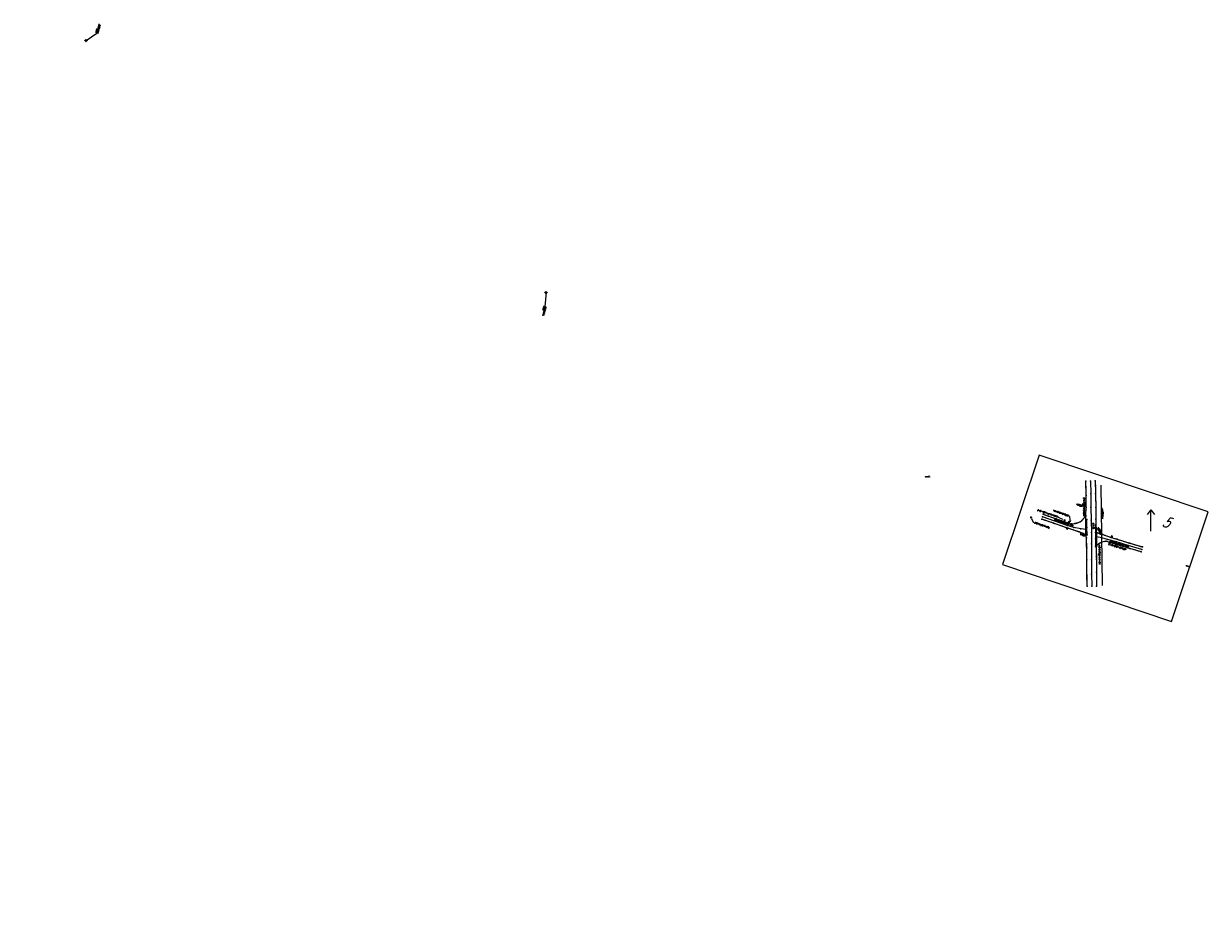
# Model space of a CAD drawing. Extents: x 0 to 213038, y 0 to 462006.
# Tile 20 of 107: x 197762 to 200019, y 401120 to 402839. Entities that reach past the tile are written whole.
import ezdxf
from ezdxf import colors
from ezdxf.entities.mleader import LeaderData, LeaderLine
from ezdxf.enums import TextEntityAlignment as Align
from ezdxf.math import Vec2, Vec3

# ---------------------------------------------------------------- set-up
doc = ezdxf.new("R2010")
doc.units = 0
doc.header["$LTSCALE"] = 20
doc.header["$MEASUREMENT"] = 0
doc.linetypes.add('PV_X_EP', pattern=[0.27, 0.22, -0.05])
doc.layers.get('0').update_dxf_attribs({"linetype": 'CONTINUOUS'})
for name, color, linetype in [('DT_X_BREAK_LINE', 4, 'CONTINUOUS'), ('OFFSTA_LEAD', 7, 'CONTINUOUS'), ('OFFSTA_TEXT', 7, 'CONTINUOUS'), ('PNTDESC', 3, 'CONTINUOUS'), ('PNTELEV', 5, 'CONTINUOUS'), ('PNTNO', 7, 'CONTINUOUS'), ('PNTS', 3, 'CONTINUOUS'), ('PNTS_Butler Topo', 1, 'CONTINUOUS'), ('PNTS_TBC-7-16-2025', 1, 'CONTINUOUS'), ('PV_X_EOP', 240, 'PV_X_EP'), ('RD_X_BLOCKS', 1, 'CONTINUOUS'), ('RD_X_TEXT', 2, 'CONTINUOUS'), ('RW_X_TEXT', 9, 'CONTINUOUS'), ('SC_SCRATCH-6', 6, 'CONTINUOUS'), ('SN_X_BLOCKS', 94, 'CONTINUOUS'), ('SN_X_TEXT', 2, 'CONTINUOUS'), ('SV_P_BLOCKS', 50, 'CONTINUOUS'), ('SV_X_CENTER_PAVT', 2, 'CONTINUOUS'), ('SV_X_MISC_BLOCKS', 2, 'CONTINUOUS'), ('SV_X_MON_BLOCKS_FOUNDMARK', 7, 'CONTINUOUS'), ('UT_X_TELE_BLOCKS', 32, 'CONTINUOUS'), ('UT_X_TELE_PER_PLANS', 32, 'UT_X_TELEPHONE'), ('UT_X_TELE_TEXT', 32, 'CONTINUOUS')]:
    doc.layers.add(name, color=color, linetype=linetype)
doc.layers.add('SC_SCRATCH-5', color=5, linetype='CONTINUOUS', plot=False)
doc.styles.add('HY-278-M1|ROMANS', font='ROMANS.SHX')
doc.styles.add('LINETYPE', font='romans.shx', dxfattribs={"width": 0.9})
doc.styles.add('PTXT', font='TXT')
doc.styles.add('romans', font='romans.shx', dxfattribs={"width": 0.75, "oblique": 22.5})
doc.linetypes.add('UT_X_FOC', pattern='A,0.4,-0.13,0.4,-0.13,0.4,-0.13,0.4,-0.13,0.4,-0.13,0.4,["FOC",LINETYPE,S=0.1,R=0,X=0.06,Y=-0.05],-0.4', length=3.45)
doc.linetypes.add('UT_X_TELEPHONE', pattern='A,0.3,-0.13,0.3,-0.13,0.3,-0.13,0.3,-0.13,0.3,["T",LINETYPE,S=0.1,R=0,X=0.062,Y=-0.05],-0.2', length=2.22)
doc.dimstyles.new('20 Scale Prop', dxfattribs={"dimscale": 20, "dimtxt": 0.14, "dimasz": 0.12, "dimexe": 0.05, "dimexo": 0.05, "dimgap": 0.05, "dimtad": 1, "dimzin": 0, "dimdsep": 46, "dimtxsty": 'romans', "dimcen": 0, "dimdle": 0.1, "dimclrd": 1, "dimclre": 1, "dimclrt": 7, "dimaunit": 1, "dimadec": 4, "dimazin": 0, "dimtfac": 1, "dimtmove": 0, "dimatfit": 1, "dimfxl": 1, "dimtvp": 1, "dimtolj": 1, "dimtzin": 0, "dimarcsym": 0})

# ---------------------------------------------------------------- blocks, each defined once
blk = doc.blocks.new('SRVPNO1')
at = {"layer": 'PNTDESC', "style": 'PTXT'}
blk.add_attdef('DESC2', text='', height=1, dxfattribs=at).set_placement((0, -1.75), align=Align.CENTER)
at = {"layer": 'PNTELEV', "style": 'PTXT'}
blk.add_attdef('ELEV2', (1.5, -0.5), '', height=1, dxfattribs=at)
at = {"layer": 'PNTNO', "style": 'PTXT'}
blk.add_attdef('PT#', text='', height=1, dxfattribs=at).set_placement((0, 0.75), align=Align.CENTER)
blk = doc.blocks.new('MNAIL')
at = {"color": 9, "flags": 128}
for points in [[(0.07, -0.04), (0.07, 0.04), (0.1, -0.04), (0.12, 0.04), (0.12, -0.04)], [(0.19, -0.04), (0.19, 0.04), (0.23, -0.04), (0.23, 0.04)], [(0.34, 0.04), (0.3, 0.04), (0.3, -0.04)], [(0.3, 0), (0.33, 0)], [(0.16, -0.03), (0.16, -0.03), (0.16, -0.03), (0.17, -0.03), (0.17, -0.04), (0.16, -0.04), (0.16, -0.04), (0.16, -0.04), (0.16, -0.04), (0.16, -0.04), (0.16, -0.03), (0.16, -0.03), (0.16, -0.03)], [(0.27, -0.03), (0.27, -0.03), (0.28, -0.03), (0.28, -0.03), (0.28, -0.04), (0.28, -0.04), (0.27, -0.04), (0.27, -0.04), (0.27, -0.04), (0.27, -0.04), (0.27, -0.03), (0.27, -0.03), (0.27, -0.03)], [(0.38, -0.03), (0.38, -0.03), (0.38, -0.03), (0.38, -0.03), (0.38, -0.04), (0.38, -0.04), (0.38, -0.04), (0.38, -0.04), (0.38, -0.04), (0.38, -0.04), (0.38, -0.03), (0.38, -0.03), (0.38, -0.03)]]:
    blk.add_lwpolyline(points, dxfattribs=at)
at = {"color": 9}
blk.add_circle((0, 0), 0.0249, dxfattribs=at)
blk = doc.blocks.new('POST')
at = {"color": 32, "lineweight": -2}
for p, q in [((0, 0.07), (-0.06, 0.04)), ((-0.06, 0.04), (-0.06, -0.04)), ((0.06, 0.04), (0, 0.07)), ((0.06, -0.04), (0.06, 0.04)), ((-0.06, -0.04), (0, -0.08)), ((0, -0.08), (0.06, -0.04))]:
    blk.add_line(p, q, dxfattribs=at)
blk = doc.blocks.new('SGN1P')
for p, q in [((0, 0), (-0.08, 0)), ((0, 0.08), (0, -0.08))]:
    blk.add_line(p, q)
blk = doc.blocks.new('MNAILS')
h = blk.add_hatch(color=256)
edge = h.paths.add_edge_path()
edge.add_arc((0, 0), 0.0249, 0, 360)
at = {"flags": 128}
for points in [[(0.1, -0.04), (0.1, 0.04), (0.13, -0.04), (0.15, 0.04), (0.15, -0.04)], [(0.22, -0.04), (0.22, 0.04), (0.26, -0.04), (0.26, 0.04)], [(0.37, 0.03), (0.37, 0.04), (0.37, 0.04), (0.36, 0.04), (0.36, 0.04), (0.35, 0.04), (0.35, 0.04), (0.34, 0.04), (0.34, 0.03), (0.33, 0.03), (0.33, 0.02), (0.33, 0.02), (0.33, 0.02), (0.34, 0.01), (0.37, -0.01), (0.37, -0.01), (0.37, -0.01), (0.37, -0.02), (0.37, -0.02), (0.37, -0.02), (0.37, -0.03), (0.37, -0.03), (0.37, -0.03), (0.37, -0.03), (0.37, -0.04), (0.37, -0.04), (0.36, -0.04), (0.36, -0.04), (0.36, -0.04), (0.35, -0.04), (0.35, -0.04), (0.34, -0.03), (0.33, -0.03)], [(0.19, -0.03), (0.2, -0.03), (0.2, -0.03), (0.2, -0.03), (0.2, -0.04), (0.2, -0.04), (0.2, -0.04), (0.19, -0.04), (0.19, -0.04), (0.19, -0.04), (0.19, -0.03), (0.19, -0.03), (0.19, -0.03)], [(0.3, -0.03), (0.31, -0.03), (0.31, -0.03), (0.31, -0.03), (0.31, -0.04), (0.31, -0.04), (0.31, -0.04), (0.3, -0.04), (0.3, -0.04), (0.3, -0.04), (0.3, -0.03), (0.3, -0.03), (0.3, -0.03)], [(0.41, -0.03), (0.42, -0.03), (0.42, -0.03), (0.42, -0.03), (0.42, -0.04), (0.42, -0.04), (0.42, -0.04), (0.41, -0.04), (0.41, -0.04), (0.41, -0.04), (0.41, -0.03), (0.41, -0.03), (0.41, -0.03)]]:
    blk.add_lwpolyline(points, dxfattribs=at)
blk = doc.blocks.new('TELP')
at = {"color": 32}
for p, q in [((0.11, 0.18), (0.02, 0.03)), ((0.05, 0.18), (0.17, 0.18))]:
    blk.add_line(p, q, dxfattribs=at)
blk.add_lwpolyline([(-0.02, -0.03), (-0.07, -0.12)], dxfattribs=at)
blk.add_circle((0, 0), 0.0391, dxfattribs=at)
blk = doc.blocks.new('MONBX')
at = {"flags": 128}
for points in [[(-0.08, 0.02), (-0.08, 0.08), (-0.02, 0.08)], [(-0.04, -0.05), (-0.04, 0.05), (0, -0.05), (0.04, 0.05), (0.04, -0.05)], [(0.02, 0.08), (0.08, 0.08), (0.08, 0.02)], [(-0.02, -0.08), (-0.08, -0.08), (-0.08, -0.02)], [(0.08, -0.02), (0.08, -0.08), (0.02, -0.08)]]:
    blk.add_lwpolyline(points, dxfattribs=at)

msp = doc.modelspace()

# ---------------------------------------------------------------- linework, layer by layer
at = {"layer": 'DT_X_BREAK_LINE'}
for points in [[(199788.2, 401768, 1100.3), (199788.1, 401789.6, 1100.8), (199787.7, 401818.4, 1101.4), (199787.5, 401841, 1101.8), (199786.9, 401860, 1101.9), (199786, 401864.8, 1101.8), (199786.1, 401878.7, 1101.6), (199785.8, 401895.6, 1101.3), (199786.1, 401902.4, 1101.3), (199786.3, 401918.2, 1101), (199786.4, 401940.8, 1100.8), (199786.1, 401968.1, 1100.9)], [(199803.8, 401968.7, 1101), (199804.3, 401944.3, 1100.9), (199804.9, 401918, 1100.8), (199805.1, 401895.9, 1101), (199805, 401882.1, 1101.4), (199805.7, 401877.3, 1101.4), (199806.2, 401861.1, 1101.8), (199806.2, 401852.1, 1101.8), (199805.9, 401843.9, 1102), (199805.5, 401841.7, 1102), (199805.9, 401818.9, 1101.7), (199806.2, 401794.9, 1101.1), (199806.5, 401768.2, 1100.5)], [(199704.8, 401904.9, 1100.7), (199729.5, 401896.3, 1100.9), (199751.6, 401888.9, 1101.1), (199758.7, 401886.9, 1101.3), (199764.8, 401887.2, 1101.3), (199775.3, 401890.3, 1101.3), (199778.4, 401893.4, 1101.2), (199785.8, 401901.7, 1101.1)], [(199786, 401864.4, 1101.7), (199781, 401868.2, 1101.7), (199773.2, 401871.3, 1101.6), (199748.9, 401879.4, 1101.3), (199724.2, 401888, 1101.1), (199702.1, 401895.5, 1101)], [(199788.2, 401865.7, 1102), (199787.9, 401880.1, 1101.7), (199787.5, 401895.1, 1101.4)], [(199803.9, 401884, 1101.4), (199804.1, 401870.4, 1101.8), (199804.5, 401858.5, 1101.9), (199804.3, 401844.4, 1102)], [(199805.6, 401879.5, 1101.3), (199813.7, 401869.7, 1101.3), (199818, 401866.4, 1101.3), (199834.4, 401860.9, 1101.4), (199845.7, 401857.3, 1101.2), (199869.8, 401849.8, 1101.1), (199894.1, 401842.7, 1100.9)], [(199891.6, 401833.2, 1100.9), (199869.6, 401839.8, 1101.1), (199843.1, 401847.7, 1101.3), (199824.2, 401853.6, 1101.6), (199816.2, 401851.9, 1101.6), (199810.5, 401848.6, 1101.7), (199806.1, 401844.9, 1101.8)]]:
    msp.add_polyline3d(points, dxfattribs=at)
at = {"layer": 'PNTS'}
for p in [(199681.3, 401899.4, 1100.3), (199782.3, 401902.8, 1101), (199745.6, 401893.1, 1100.8), (199756.2, 401891.7, 1100.9), (199782.4, 401864.1, 1101.6), (199812.6, 401871.3, 1101.6), (199811.7, 401844.9, 1103.3), (199830.1, 401847.6, 1101.3)]:
    msp.add_point(p, dxfattribs=at)
at = {"layer": 'PNTS_Butler Topo'}
for p in [(199481, 401976.6, 1100.6), (199481, 401976.6, 1100.5), (199481, 401976.6, 1100.5), (199786.1, 401968.1, 1100.9), (199794.9, 401967.9, 1101.2), (199803.8, 401968.7, 1101), (199795.3, 401944, 1101.2), (199804.3, 401944.3, 1100.9), (199786.4, 401940.8, 1100.8), (199703.5, 401900.1, 1100.9), (199704.8, 401904.9, 1100.7), (199785.8, 401901.7, 1101.1), (199786.1, 401902.4, 1101.3), (199786.3, 401918.2, 1101), (199795.7, 401918.5, 1101.3), (199804.9, 401918, 1100.8), (199702.1, 401895.5, 1101), (199724.2, 401888, 1101.1), (199729.5, 401896.3, 1100.9), (199748.9, 401879.4, 1101.3), (199750.2, 401883.9, 1101.2), (199751.6, 401888.9, 1101.1), (199758.7, 401886.9, 1101.3), (199763, 401879.6, 1101.5), (199764.8, 401887.2, 1101.3), (199775.3, 401890.3, 1101.3), (199776.6, 401877.1, 1101.6), (199778.4, 401893.4, 1101.2), (199785.8, 401895.6, 1101.3), (199786.1, 401878.7, 1101.6), (199786.2, 401876.2, 1101.7), (199787.5, 401895.1, 1101.4), (199787.9, 401880.1, 1101.7), (199796.2, 401893.8, 1101.5), (199803.9, 401884, 1101.4), (199805, 401882.1, 1101.4), (199805.1, 401895.9, 1101), (199805.6, 401879.5, 1101.3), (199805.7, 401877.3, 1101.4), (199773.2, 401871.3, 1101.6), (199781, 401868.2, 1101.7), (199786, 401864.8, 1101.8), (199786, 401864.4, 1101.7), (199786.9, 401860, 1101.9), (199788.2, 401865.7, 1102), (199796.5, 401870.1, 1101.9), (199804.1, 401870.4, 1101.8), (199804.5, 401858.5, 1101.9), (199806.1, 401861.7, 1101.7), (199806.2, 401861.1, 1101.8), (199808.9, 401869.7, 1101.5), (199808.9, 401869.7, 1101.5), (199808.9, 401869.7, 1101.5), (199813.7, 401869.7, 1101.3), (199816.4, 401860.1, 1101.6), (199818, 401866.4, 1101.3), (199824.2, 401853.6, 1101.6), (199827.3, 401857.2, 1101.5), (199834.4, 401860.9, 1101.4), (199845.7, 401857.3, 1101.2), (199787.5, 401841, 1101.8), (199796.7, 401848.8, 1102.2), (199804.3, 401844.4, 1102), (199805.5, 401841.7, 1102), (199805.9, 401843.9, 1102), (199806.1, 401844.9, 1101.8), (199806.2, 401852.1, 1101.8), (199810.5, 401848.6, 1101.7), (199816.2, 401851.9, 1101.6), (199843.1, 401847.7, 1101.3), (199844.3, 401852.5, 1101.3), (199866.6, 401845.4, 1101.1), (199869.6, 401839.8, 1101.1), (199869.8, 401849.8, 1101.1), (199891.6, 401833.2, 1100.9), (199892.4, 401837.6, 1100.9), (199894.1, 401842.7, 1100.9), (199787.7, 401818.4, 1101.4), (199796.5, 401818.3, 1101.8), (199805.9, 401818.9, 1101.7), (199788.1, 401789.6, 1100.8), (199796.9, 401791.2, 1101.2), (199806.2, 401794.9, 1101.1), (199977.8, 401806.9, 1100.6), (199788.2, 401768, 1100.3), (199797.4, 401768.1, 1100.6), (199806.5, 401768.2, 1100.5)]:
    msp.add_point(p, dxfattribs=at)
at = {"layer": 'PNTS_TBC-7-16-2025'}
msp.add_point((199778.7, 401921.2), dxfattribs=at)
at = {"layer": 'PV_X_EOP', "flags": 128}
for points in [[(199788.2, 401768), (199788.1, 401789.6), (199787.7, 401818.4), (199787.5, 401841), (199786.9, 401860), (199786, 401864.8), (199786.1, 401878.7), (199785.8, 401895.6), (199786.1, 401902.4), (199786.3, 401918.2), (199786.4, 401940.8), (199786.1, 401968.1)], [(199803.8, 401968.7), (199804.3, 401944.3), (199804.9, 401918), (199805.1, 401895.9), (199805, 401882.1), (199805.7, 401877.3), (199806.2, 401861.1), (199806.2, 401852.1), (199805.9, 401843.9), (199805.5, 401841.7), (199805.9, 401818.9), (199806.2, 401794.9), (199806.5, 401768.2)], [(199704.8, 401904.9), (199729.5, 401896.3), (199751.6, 401888.9), (199758.7, 401886.9), (199764.8, 401887.2), (199775.3, 401890.3), (199778.4, 401893.4), (199786.1, 401902.1)], [(199786.1, 401864.2), (199781, 401868.2), (199773.2, 401871.3), (199748.9, 401879.4), (199724.2, 401888), (199702.1, 401895.5)], [(199805.4, 401879.7), (199813.7, 401869.7), (199818, 401866.4), (199834.4, 401860.9), (199845.7, 401857.3), (199869.8, 401849.8), (199894.1, 401842.7)], [(199891.6, 401833.2), (199869.6, 401839.8), (199843.1, 401847.7), (199824.2, 401853.6), (199816.2, 401851.9), (199810.5, 401848.6), (199805.9, 401844.8)]]:
    msp.add_lwpolyline(points, dxfattribs=at)
at = {"layer": 'RD_X_BLOCKS'}
for centre in [(199751.9, 401883.5), (199833.3, 401855.5)]:
    msp.add_circle(centre, 0.5, dxfattribs=at)
at = {"layer": 'SC_SCRATCH-5'}
msp.add_lwpolyline([(200019.2, 401909.5), (199696.9, 402017.7), (199626.9, 401809.2), (199949.2, 401701), (200019.2, 401909.5)], close=True, dxfattribs=at)
at = {"layer": 'SC_SCRATCH-6'}
msp.add_line((199909.7, 401872.7), (199909.7, 401913.6), dxfattribs=at)
for points in [[(199909.7, 401913.6), (199902.9, 401904.8)], [(199909.7, 401913.6), (199916.5, 401904.8)]]:
    msp.add_lwpolyline(points, dxfattribs=at)
at = {"layer": 'SV_X_CENTER_PAVT'}
for points in [[(199794.9, 401967.9, 1101.2), (199795.3, 401944, 1101.2), (199795.7, 401918.5, 1101.3), (199796.2, 401893.8, 1101.5), (199796.5, 401870.1, 1101.9), (199796.7, 401848.8, 1102.2), (199796.5, 401818.3, 1101.8), (199796.9, 401791.2, 1101.2), (199797.4, 401768.1, 1100.6)], [(199786.2, 401876.2, 1101.7), (199776.6, 401877.1, 1101.6), (199763, 401879.6, 1101.5), (199750.2, 401883.9, 1101.2), (199703.5, 401900.1, 1100.9)], [(199892.4, 401837.6, 1100.9), (199866.6, 401845.4, 1101.1), (199844.3, 401852.5, 1101.3), (199827.3, 401857.2, 1101.5), (199816.4, 401860.1, 1101.6), (199806.1, 401861.7, 1101.7)]]:
    msp.add_polyline3d(points, dxfattribs=at)
at = {"layer": 'UT_X_TELE_PER_PLANS', "linetype": 'UT_X_FOC'}
msp.add_lwpolyline([(199814.3, 401960.6), (199816.8, 401769.2)], dxfattribs=at)

# ---------------------------------------------------------------- block references
at = {"layer": 'PNTS', "xscale": 0.2, "yscale": 0.2, "zscale": 0.2}
for p, values in [((199681.3, 401899.4, 1100.3), {'PT#': 'KM1205', 'ELEV2': '1100.313', 'DESC2': 'SIGNPB-STOPAHEADSYBML,'}), ((199782.3, 401902.8, 1101), {'PT#': 'KM1209', 'ELEV2': '1100.985', 'DESC2': 'SIGNPB-BIKEXNG-SYMBL,'}), ((199745.6, 401893.1, 1100.8), {'PT#': 'KM1206', 'ELEV2': '1100.768', 'DESC2': 'POST-6"X6"-MM3,'}), ((199756.2, 401891.7, 1100.9), {'PT#': 'KM1207', 'ELEV2': '1100.860', 'DESC2': 'SIGNPB-NOMOTORVHCLES,'}), ((199782.4, 401864.1, 1101.6), {'PT#': 'KM1208', 'ELEV2': '1101.633', 'DESC2': 'SIGNPB-STOP,'}), ((199812.6, 401871.3, 1101.6), {'PT#': 'KM1210', 'ELEV2': '1101.595', 'DESC2': 'SIGNPB-STOP,'}), ((199811.7, 401844.9, 1103.3), {'PT#': 'KM1211', 'ELEV2': '1103.303', 'DESC2': 'SIGNPB-BIKEXNG-SYMBL,'}), ((199830.1, 401847.6, 1101.3), {'PT#': 'KM1212', 'ELEV2': '1101.271', 'DESC2': 'SIGNPB-NOMOTORVHCLES,'})]:
    msp.add_blockref('SRVPNO1', p, dxfattribs=at).add_auto_attribs(values)
at = {"layer": 'PNTS_Butler Topo', "xscale": 0.2, "yscale": 0.2, "zscale": 0.2}
for p, values in [((199481, 401976.6, 1100.6), {'PT#': 'KM494', 'ELEV2': '1100.601', 'DESC2': 'MAG-FND'}), ((199481, 401976.6, 1100.5), {'PT#': 'KM494_2', 'ELEV2': '1100.516', 'DESC2': 'MAG-FND'}), ((199481, 401976.6, 1100.5), {'PT#': 'KM494_1', 'ELEV2': '1100.483', 'DESC2': 'MAG-FND'}), ((199786.1, 401968.1, 1100.9), {'PT#': 'KM559', 'ELEV2': '1100.906', 'DESC2': 'EP ^ 2'}), ((199794.9, 401967.9, 1101.2), {'PT#': 'KM560', 'ELEV2': '1101.179', 'DESC2': 'CP ^ 1'}), ((199803.8, 401968.7, 1101), {'PT#': 'KM535', 'ELEV2': '1100.955', 'DESC2': 'EP ^ 1'}), ((199795.3, 401944, 1101.2), {'PT#': 'KM561', 'ELEV2': '1101.173', 'DESC2': 'CP'}), ((199804.3, 401944.3, 1100.9), {'PT#': 'KM536', 'ELEV2': '1100.937', 'DESC2': 'EP'}), ((199786.4, 401940.8, 1100.8), {'PT#': 'KM558', 'ELEV2': '1100.769', 'DESC2': 'EP'}), ((199703.5, 401900.1, 1100.9), {'PT#': 'KM520', 'ELEV2': '1100.875', 'DESC2': 'CP ^ 2-BT'}), ((199704.8, 401904.9, 1100.7), {'PT#': 'KM527', 'ELEV2': '1100.664', 'DESC2': 'EP ^ 1-BT'}), ((199785.8, 401901.7, 1101.1), {'PT#': 'KM534', 'ELEV2': '1101.104', 'DESC2': 'EP ^ 2-BT'}), ((199786.1, 401902.4, 1101.3), {'PT#': 'KM556', 'ELEV2': '1101.262', 'DESC2': 'EP'}), ((199786.3, 401918.2, 1101), {'PT#': 'KM557', 'ELEV2': '1101.041', 'DESC2': 'EP'}), ((199795.7, 401918.5, 1101.3), {'PT#': 'KM562', 'ELEV2': '1101.280', 'DESC2': 'CP'}), ((199804.9, 401918, 1100.8), {'PT#': 'KM537', 'ELEV2': '1100.831', 'DESC2': 'EP'}), ((199702.1, 401895.5, 1101), {'PT#': 'KM526', 'ELEV2': '1100.966', 'DESC2': 'EP ^ 2-BT'}), ((199724.2, 401888, 1101.1), {'PT#': 'KM525', 'ELEV2': '1101.126', 'DESC2': 'EP-BT'}), ((199729.5, 401896.3, 1100.9), {'PT#': 'KM528', 'ELEV2': '1100.878', 'DESC2': 'EP-BT'}), ((199748.9, 401879.4, 1101.3), {'PT#': 'KM524', 'ELEV2': '1101.288', 'DESC2': 'EP-BT'}), ((199750.2, 401883.9, 1101.2), {'PT#': 'KM519', 'ELEV2': '1101.245', 'DESC2': 'CP-BT'}), ((199751.6, 401888.9, 1101.1), {'PT#': 'KM529', 'ELEV2': '1101.136', 'DESC2': 'EP-BT'}), ((199758.7, 401886.9, 1101.3), {'PT#': 'KM530', 'ELEV2': '1101.285', 'DESC2': 'EP-BT'}), ((199763, 401879.6, 1101.5), {'PT#': 'KM518', 'ELEV2': '1101.461', 'DESC2': 'CP-BT'}), ((199764.8, 401887.2, 1101.3), {'PT#': 'KM531', 'ELEV2': '1101.335', 'DESC2': 'EP-BT'}), ((199775.3, 401890.3, 1101.3), {'PT#': 'KM532', 'ELEV2': '1101.254', 'DESC2': 'EP-BT'}), ((199776.6, 401877.1, 1101.6), {'PT#': 'KM517', 'ELEV2': '1101.570', 'DESC2': 'CP-BT'}), ((199778.4, 401893.4, 1101.2), {'PT#': 'KM533', 'ELEV2': '1101.164', 'DESC2': 'EP-BT'}), ((199785.8, 401895.6, 1101.3), {'PT#': 'KM555', 'ELEV2': '1101.297', 'DESC2': 'EP'}), ((199786.2, 401876.2, 1101.7), {'PT#': 'KM516', 'ELEV2': '1101.670', 'DESC2': 'CP ^ 1-BT'}), ((199786.1, 401878.7, 1101.6), {'PT#': 'KM554', 'ELEV2': '1101.580', 'DESC2': 'EP'}), ((199787.5, 401895.1, 1101.4), {'PT#': 'KM571', 'ELEV2': '1101.446', 'DESC2': 'B ^ 2-ASPH'}), ((199787.9, 401880.1, 1101.7), {'PT#': 'KM570', 'ELEV2': '1101.725', 'DESC2': 'B-ASPH'}), ((199796.2, 401893.8, 1101.5), {'PT#': 'KM563', 'ELEV2': '1101.525', 'DESC2': 'CP'}), ((199803.9, 401884, 1101.4), {'PT#': 'KM572', 'ELEV2': '1101.397', 'DESC2': 'B ^ 1-ASPH'}), ((199805, 401882.1, 1101.4), {'PT#': 'KM539', 'ELEV2': '1101.360', 'DESC2': 'EP'}), ((199805.1, 401895.9, 1101), {'PT#': 'KM538', 'ELEV2': '1100.992', 'DESC2': 'EP'}), ((199805.6, 401879.5, 1101.3), {'PT#': 'KM503', 'ELEV2': '1101.262', 'DESC2': 'EP ^ 1-BT'}), ((199805.7, 401877.3, 1101.4), {'PT#': 'KM540', 'ELEV2': '1101.439', 'DESC2': 'EP'}), ((199773.2, 401871.3, 1101.6), {'PT#': 'KM523', 'ELEV2': '1101.614', 'DESC2': 'EP-BT'}), ((199781, 401868.2, 1101.7), {'PT#': 'KM522', 'ELEV2': '1101.677', 'DESC2': 'EP-BT'}), ((199786, 401864.4, 1101.7), {'PT#': 'KM521', 'ELEV2': '1101.709', 'DESC2': 'EP ^ 1-BT'}), ((199786, 401864.8, 1101.8), {'PT#': 'KM553', 'ELEV2': '1101.769', 'DESC2': 'EP'}), ((199786.9, 401860, 1101.9), {'PT#': 'KM552', 'ELEV2': '1101.915', 'DESC2': 'EP'}), ((199788.2, 401865.7, 1102), {'PT#': 'KM569', 'ELEV2': '1101.954', 'DESC2': 'B ^ 1-ASPH'}), ((199796.5, 401870.1, 1101.9), {'PT#': 'KM564', 'ELEV2': '1101.932', 'DESC2': 'CP'}), ((199804.1, 401870.4, 1101.8), {'PT#': 'KM573', 'ELEV2': '1101.756', 'DESC2': 'B-ASPH'}), ((199804.5, 401858.5, 1101.9), {'PT#': 'KM574', 'ELEV2': '1101.883', 'DESC2': 'B-ASPH'}), ((199806.1, 401861.7, 1101.7), {'PT#': 'KM515', 'ELEV2': '1101.721', 'DESC2': 'CP ^ 2-BT'}), ((199806.2, 401861.1, 1101.8), {'PT#': 'KM541', 'ELEV2': '1101.753', 'DESC2': 'EP'}), ((199808.9, 401869.7, 1101.5), {'PT#': 'KM493', 'ELEV2': '1101.490', 'DESC2': 'MAGSPIKE-SET'}), ((199808.9, 401869.7, 1101.5), {'PT#': 'KM493_1', 'ELEV2': '1101.497', 'DESC2': 'MAGSPIKE-SET'}), ((199808.9, 401869.7, 1101.5), {'PT#': 'KM493_2', 'ELEV2': '1101.482', 'DESC2': 'MAGSPIKE-SET'}), ((199813.7, 401869.7, 1101.3), {'PT#': 'KM504', 'ELEV2': '1101.318', 'DESC2': 'EP-BT'}), ((199816.4, 401860.1, 1101.6), {'PT#': 'KM514', 'ELEV2': '1101.605', 'DESC2': 'CP-BT'}), ((199818, 401866.4, 1101.3), {'PT#': 'KM505', 'ELEV2': '1101.320', 'DESC2': 'EP-BT'}), ((199824.2, 401853.6, 1101.6), {'PT#': 'KM499', 'ELEV2': '1101.577', 'DESC2': 'EP-BT'}), ((199827.3, 401857.2, 1101.5), {'PT#': 'KM513', 'ELEV2': '1101.511', 'DESC2': 'CP-BT'}), ((199834.4, 401860.9, 1101.4), {'PT#': 'KM506', 'ELEV2': '1101.358', 'DESC2': 'EP-BT'}), ((199845.7, 401857.3, 1101.2), {'PT#': 'KM507', 'ELEV2': '1101.247', 'DESC2': 'EP-BT'}), ((199787.5, 401841, 1101.8), {'PT#': 'KM551', 'ELEV2': '1101.760', 'DESC2': 'EP'}), ((199796.7, 401848.8, 1102.2), {'PT#': 'KM565', 'ELEV2': '1102.177', 'DESC2': 'CP'}), ((199804.3, 401844.4, 1102), {'PT#': 'KM575', 'ELEV2': '1102.050', 'DESC2': 'B ^ 2-ASPH'}), ((199805.5, 401841.7, 1102), {'PT#': 'KM544', 'ELEV2': '1101.953', 'DESC2': 'EP'}), ((199805.9, 401843.9, 1102), {'PT#': 'KM543', 'ELEV2': '1101.950', 'DESC2': 'EP'}), ((199806.1, 401844.9, 1101.8), {'PT#': 'KM502', 'ELEV2': '1101.800', 'DESC2': 'EP ^ 2-BT'}), ((199806.2, 401852.1, 1101.8), {'PT#': 'KM542', 'ELEV2': '1101.837', 'DESC2': 'EP'}), ((199810.5, 401848.6, 1101.7), {'PT#': 'KM501', 'ELEV2': '1101.652', 'DESC2': 'EP-BT'}), ((199816.2, 401851.9, 1101.6), {'PT#': 'KM500', 'ELEV2': '1101.608', 'DESC2': 'EP-BT'}), ((199843.1, 401847.7, 1101.3), {'PT#': 'KM498', 'ELEV2': '1101.308', 'DESC2': 'EP-BT'}), ((199844.3, 401852.5, 1101.3), {'PT#': 'KM512', 'ELEV2': '1101.314', 'DESC2': 'CP-BT'}), ((199866.6, 401845.4, 1101.1), {'PT#': 'KM511', 'ELEV2': '1101.117', 'DESC2': 'CP-BT'}), ((199869.6, 401839.8, 1101.1), {'PT#': 'KM497', 'ELEV2': '1101.100', 'DESC2': 'EP-BT'}), ((199869.8, 401849.8, 1101.1), {'PT#': 'KM508', 'ELEV2': '1101.076', 'DESC2': 'EP-BT'}), ((199891.6, 401833.2, 1100.9), {'PT#': 'KM496', 'ELEV2': '1100.924', 'DESC2': 'EP ^ 1-BT'}), ((199892.4, 401837.6, 1100.9), {'PT#': 'KM510', 'ELEV2': '1100.930', 'DESC2': 'CP ^ 1-BT'}), ((199894.1, 401842.7, 1100.9), {'PT#': 'KM509', 'ELEV2': '1100.877', 'DESC2': 'EP ^ 2-BT'}), ((199787.7, 401818.4, 1101.4), {'PT#': 'KM550', 'ELEV2': '1101.356', 'DESC2': 'EP'}), ((199796.5, 401818.3, 1101.8), {'PT#': 'KM566', 'ELEV2': '1101.795', 'DESC2': 'CP'}), ((199805.9, 401818.9, 1101.7), {'PT#': 'KM545', 'ELEV2': '1101.710', 'DESC2': 'EP'}), ((199788.1, 401789.6, 1100.8), {'PT#': 'KM549', 'ELEV2': '1100.814', 'DESC2': 'EP'}), ((199796.9, 401791.2, 1101.2), {'PT#': 'KM567', 'ELEV2': '1101.177', 'DESC2': 'CP'}), ((199806.2, 401794.9, 1101.1), {'PT#': 'KM546', 'ELEV2': '1101.102', 'DESC2': 'EP'}), ((199977.8, 401806.9, 1100.6), {'PT#': 'KM495', 'ELEV2': '1100.581', 'DESC2': 'MAG-FND(SMALL)'}), ((199788.2, 401768, 1100.3), {'PT#': 'KM548', 'ELEV2': '1100.322', 'DESC2': 'EP ^ 1'}), ((199797.4, 401768.1, 1100.6), {'PT#': 'KM568', 'ELEV2': '1100.559', 'DESC2': 'CP ^ 2'}), ((199806.5, 401768.2, 1100.5), {'PT#': 'KM547', 'ELEV2': '1100.458', 'DESC2': 'EP ^ 2'})]:
    msp.add_blockref('SRVPNO1', p, dxfattribs=at).add_auto_attribs(values)
at = {"layer": 'PNTS_TBC-7-16-2025', "xscale": 0.2, "yscale": 0.2, "zscale": 0.2, "rotation": 312.7425778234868}
msp.add_blockref('SRVPNO1', (199778.7, 401921.2), dxfattribs=at).add_auto_attribs({'PT#': 'TBC7', 'ELEV2': '0.000', 'DESC2': 'TP-W/FOC'})
at = {"layer": 'RD_X_BLOCKS', "xscale": 20, "yscale": 20, "zscale": 20}
for p in [(199745.6, 401893.1, 1100.8), (199750.2, 401878), (199753.7, 401889.9), (199835.2, 401862.3), (199831.2, 401850.3)]:
    msp.add_blockref('POST', p, dxfattribs=at)
at = {"layer": 'SN_X_BLOCKS', "xscale": 20, "yscale": 20, "zscale": 20}
for p, rotation in [((199681.3, 401899.4, 1100.3), 163.5721950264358), ((199782.3, 401902.8, 1101), 84.74599243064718), ((199756.2, 401891.7, 1100.9), 338.2941973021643), ((199782.4, 401864.1, 1101.6), 167.5448039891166), ((199812.6, 401871.3, 1101.6), 338.3677420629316), ((199811.7, 401844.9, 1103.3), 268.5751772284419), ((199830.1, 401847.6, 1101.3), 164.4451070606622)]:
    msp.add_blockref('SGN1P', p, dxfattribs=dict(at, rotation=rotation))
at = {"layer": 'SV_P_BLOCKS', "xscale": 20, "yscale": 20, "zscale": 20, "rotation": 337.1579086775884}
msp.add_blockref('MNAILS', (199808.9, 401869.7, 1101.5), dxfattribs=at)
at = {"layer": 'SV_X_MISC_BLOCKS', "xscale": 20, "yscale": 20, "zscale": 20}
for p in [(199481, 401976.6, 1100.6), (199481, 401976.6, 1100.5), (199481, 401976.6, 1100.5)]:
    msp.add_blockref('MNAIL', p, dxfattribs=at)
at = {"layer": 'SV_X_MISC_BLOCKS', "xscale": 20, "yscale": 20, "zscale": 20, "rotation": 340.8599293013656}
msp.add_blockref('MNAIL', (199977.8, 401806.9, 1100.6), dxfattribs=at)
at = {"layer": 'SV_X_MON_BLOCKS_FOUNDMARK', "xscale": 20, "yscale": 20, "zscale": 20, "rotation": 135.683476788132}
for p in [(197881, 402807.2), (198757.4, 402327.2)]:
    msp.add_blockref('MONBX', p, dxfattribs=at)
at = {"layer": 'UT_X_TELE_BLOCKS', "xscale": 20, "yscale": 20, "zscale": 20, "rotation": 10.44237312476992}
msp.add_blockref('TELP', (199778.7, 401921.2), dxfattribs=at)

# ---------------------------------------------------------------- texts
at = {"layer": 'OFFSTA_TEXT', "style": 'HY-278-M1|ROMANS'}
for s, p in [('0.00RT', (197900, 402822.4)), ('STA.283+42.80', (197903.5, 402821.5))]:
    msp.add_text(s, height=1.6, rotation=255.5213, dxfattribs=at).set_placement(p, align=Align.MIDDLE_RIGHT)
for s, p in [('0.00RT', (198753.4, 402300.8)), ('STA.273+43.63', (198756.9, 402299.9))]:
    msp.add_text(s, height=1.6, rotation=255.5213, dxfattribs=at).set_placement(p, align=Align.MIDDLE_LEFT)
at = {"layer": 'RD_X_TEXT', "insert": (199783.9, 401936.8), "char_height": 2.4, "attachment_point": 1, "rotation": 269.6155, "style": 'romans'}
msp.add_mtext_dynamic_manual_height_columns('BIKE CROSSING SYMBOL ', width=34.652, gutter_width=12, heights=[0], dxfattribs=at)
at = {"layer": 'RW_X_TEXT', "char_height": 2.4, "attachment_point": 1, "style": 'romans'}
for s, insert, width, rotation in [('RICHLAND B&O BIKE TRAIL', (199726.2, 401895.9), 37.337, 342.3162), ('DILL RD', (199801.4, 401888.7), 11.107, 270), ('RICHLAND B&O BIKE TRAIL', (199831.6, 401855), 37.337, 343.0717)]:
    msp.add_mtext(s, dxfattribs=dict(at, insert=insert, width=width, rotation=rotation))
at = {"layer": 'SC_SCRATCH-6', "style": 'romans', "oblique": 22.5, "width": 0.75}
msp.add_text('5', height=20, rotation=341.4465, dxfattribs=at).set_placement((199930.1, 401882.8, 1077))
at = {"layer": 'SN_X_TEXT', "char_height": 2.4, "attachment_point": 1, "style": 'romans'}
for s, width, insert, rotation in [('BIKE CROSSING SYMBOL ', 33.195, (199813, 401843.5), 270.8816), ('"NO MOTOR VEHICLES"', 58.099, (199832.1, 401848.4), 343.0628)]:
    msp.add_mtext_dynamic_manual_height_columns(s, width=width, gutter_width=12, heights=[0], dxfattribs=dict(at, insert=insert, rotation=rotation))
at = {"layer": 'UT_X_TELE_TEXT', "style": 'romans', "oblique": 22.5, "width": 0.75}
msp.add_text('W/FOC', height=2.4, rotation=341.4465, dxfattribs=at).set_placement((199767.3, 401923))

# ---------------------------------------------------------------- leaders
at = {"layer": 'OFFSTA_LEAD', "has_arrowhead": 0}
for points in [[(197881, 402807.2), (197901.6, 402821.3), (197906.3, 402839.4)], [(198757.4, 402327.2), (198755.4, 402300.9), (198750.7, 402282.8)]]:
    msp.add_leader(points, dimstyle='20 Scale Prop', override={"dimscale": 20, "dimasz": 0.1}, dxfattribs=at)
at = {"layer": 'RD_X_TEXT'}
ml = msp.add_multileader_mtext('Standard', dxfattribs=at)
ml.set_content('"NO MOTOR VEHICLES"', color=256, style='romans')
ml.set_leader_properties(color=1, linetype='CONTINUOUS', lineweight=-1)
ml.build(insert=Vec2(0, 0))
ml.multileader.update_dxf_attribs({"text_right_attachment_type": 3, "dogleg_length": 0.1, "arrow_head_size": 2.4, "scale": 20})
ctx = ml.context
ctx.base_point, ctx.scale, ctx.char_height, ctx.arrow_head_size, ctx.landing_gap_size, ctx.plane_origin, ctx.plane_x_axis, ctx.plane_y_axis = Vec3(199723.5, 401912.3), 20, 2.4, 2.4, 0.6, Vec3(199749.7, 401902.5), Vec3(0.944502, -0.328506), Vec3(0.328506, 0.944502)
ctx.right_attachment, ctx.text_align_type = 3, 2
notes = []
notes.append((ctx, [(0, (1, 1, 0), (199755.5, 401900.7), (-0.944502, 0.328506), 2, [(0, [(199756.2, 401891.7)], 0, [])])]))
ctx.mtext.insert, ctx.mtext.text_direction, ctx.mtext.rotation, ctx.mtext.width, ctx.mtext.alignment, ctx.mtext.flow_direction = Vec3(199753.6, 401903.1), Vec3(0.944502, -0.328506), 5.948464, 42.15, 3, 5
ml = msp.add_multileader_mtext('Standard', dxfattribs=at)
ml.set_content('6"X6" POST MILE MARKER 3', color=256, style='romans')
ml.set_leader_properties(color=1, linetype='CONTINUOUS', lineweight=-1)
ml.build(insert=Vec2(0, 0))
ml.multileader.update_dxf_attribs({"text_right_attachment_type": 3, "dogleg_length": 0.1, "arrow_head_size": 2.4, "scale": 20})
ctx = ml.context
ctx.base_point, ctx.scale, ctx.char_height, ctx.arrow_head_size, ctx.landing_gap_size, ctx.plane_origin, ctx.plane_x_axis, ctx.plane_y_axis = Vec3(199693.2, 401913.1), 20, 2.4, 2.4, 0.6, Vec3(199737.9, 401902.6), Vec3(0.948747, -0.316036), Vec3(0.316036, 0.948747)
ctx.right_attachment, ctx.text_align_type = 3, 2
notes.append((ctx, [(0, (1, 1, 0), (199733.9, 401899.1), (-0.948747, 0.316036), 2, [(0, [(199744.3, 401893.9)], 0, [])])]))
ctx.mtext.insert, ctx.mtext.text_direction, ctx.mtext.rotation, ctx.mtext.width, ctx.mtext.alignment, ctx.mtext.flow_direction = Vec3(199731.9, 401901.5), Vec3(0.948747, -0.316036), 5.961637, 40.509, 3, 5
at = {"layer": 'SN_X_TEXT'}
ml = msp.add_multileader_mtext('Standard', dxfattribs=at)
ml.set_content('STOP AHEAD SYMBOL', color=256, style='romans')
ml.set_leader_properties(color=1, linetype='CONTINUOUS', lineweight=-1)
ml.build(insert=Vec2(0, 0))
ml.multileader.update_dxf_attribs({"text_right_attachment_type": 3, "dogleg_length": 0.1, "arrow_head_size": 2.4, "scale": 20})
ctx = ml.context
ctx.base_point, ctx.scale, ctx.char_height, ctx.arrow_head_size, ctx.landing_gap_size, ctx.plane_origin, ctx.plane_x_axis, ctx.plane_y_axis = Vec3(199687.6, 401889.3, 1100.3), 20, 2.4, 2.4, 0.6, Vec3(199683.8, 401902, 1100.3), Vec3(0.944822, -0.327585), Vec3(0.327585, 0.944822)
ctx.right_attachment = 3
notes.append((ctx, [(0, (1, 1, 0), (199685.7, 401889.9, 1100.3), (0.944822, -0.327585), 2, [(0, [(199681.3, 401899.4, 1100.3)], 0, [])])]))
ctx.mtext.insert, ctx.mtext.text_direction, ctx.mtext.rotation, ctx.mtext.flow_direction = Vec3(199688.6, 401890.2, 1100.3), Vec3(0.944822, -0.327585), 5.949439, 5
ml = msp.add_multileader_mtext('Standard', dxfattribs=at)
ml.set_content('"STOP"', color=256, style='romans')
ml.set_leader_properties(color=1, linetype='CONTINUOUS', lineweight=-1)
ml.build(insert=Vec2(0, 0))
ml.multileader.update_dxf_attribs({"text_right_attachment_type": 3, "dogleg_length": 0.1, "arrow_head_size": 2.4, "scale": 20})
ctx = ml.context
ctx.base_point, ctx.scale, ctx.char_height, ctx.arrow_head_size, ctx.landing_gap_size, ctx.plane_origin, ctx.plane_x_axis, ctx.plane_y_axis = Vec3(199808.2, 401879.9, 1101.6), 20, 2.4, 2.4, 0.6, Vec3(199799.7, 401873.9, 1101.6), Vec3(0.63751, -0.770442), Vec3(0.770442, 0.63751)
ctx.right_attachment = 3
notes.append((ctx, [(0, (0, 0, 0), (0, 0), (1, 0), 1, [])]))
ctx.mtext.insert, ctx.mtext.text_direction, ctx.mtext.rotation, ctx.mtext.flow_direction = Vec3(199809.5, 401880.2, 1101.6), Vec3(0.63751, -0.770442), 5.40365, 5
ml = msp.add_multileader_mtext('Standard', dxfattribs=at)
ml.set_content('"STOP"', color=256, style='romans')
ml.set_leader_properties(color=1, linetype='CONTINUOUS', lineweight=-1)
ml.build(insert=Vec2(0, 0))
ml.multileader.update_dxf_attribs({"text_right_attachment_type": 3, "dogleg_length": 0.1, "arrow_head_size": 2.4, "scale": 20})
ctx = ml.context
ctx.base_point, ctx.scale, ctx.char_height, ctx.arrow_head_size, ctx.landing_gap_size, ctx.plane_origin, ctx.plane_x_axis, ctx.plane_y_axis = Vec3(199773.2, 401867.6), 20, 2.4, 2.4, 0.6, Vec3(199765.1, 401862.1), Vec3(0.964988, -0.262294), Vec3(0.262294, 0.964988)
ctx.right_attachment = 3
notes.append((ctx, [(0, (0, 0, 0), (0, 0), (1, 0), 1, [])]))
ctx.mtext.insert, ctx.mtext.text_direction, ctx.mtext.rotation, ctx.mtext.flow_direction = Vec3(199774.1, 401868.6), Vec3(0.964988, -0.262294), 6.017786, 5
at = {"layer": 'UT_X_TELE_TEXT'}
ml = msp.add_multileader_mtext('Standard', dxfattribs=at)
ml.set_content('PER PLAN ', color=256, style='romans')
ml.set_leader_properties(color=1, linetype='CONTINUOUS', lineweight=-1)
ml.build(insert=Vec2(0, 0))
ml.multileader.update_dxf_attribs({"text_right_attachment_type": 3, "dogleg_length": 0.1, "arrow_head_size": 2.4, "scale": 20})
ctx = ml.context
ctx.base_point, ctx.scale, ctx.char_height, ctx.arrow_head_size, ctx.landing_gap_size, ctx.plane_origin, ctx.plane_x_axis, ctx.plane_y_axis = Vec3(199817.4, 401911.4), 20, 2.4, 2.4, 0.6, Vec3(199814.8, 401920.1), Vec3(0.013484, -0.999909), Vec3(0.999909, 0.013484)
ctx.right_attachment = 3
notes.append((ctx, [(0, (1, 1, 0), (199817.4, 401913.4), (0.013484, -0.999909), 2, [(0, [(199814.8, 401920.1)], 0, [])])]))
ctx.mtext.insert, ctx.mtext.text_direction, ctx.mtext.rotation, ctx.mtext.flow_direction = Vec3(199818.6, 401910.8), Vec3(0.013484, -0.999909), 4.725873, 5
for ctx, leaders in notes:
    for number, flags, end, landing, length, lines in leaders:
        leader = LeaderData()
        leader.index, (leader.has_last_leader_line, leader.has_dogleg_vector, leader.attachment_direction) = number, flags
        leader.last_leader_point, leader.dogleg_vector, leader.dogleg_length = Vec3(end), Vec3(landing), length
        for number, points, colour, breaks in lines:
            line = LeaderLine()
            line.index, line.vertices, line.color, line.breaks = number, Vec3.list(points), colors.encode_raw_color(colour), breaks
            leader.lines.append(line)
        ctx.leaders.append(leader)

doc.saveas('drawing.dxf')
